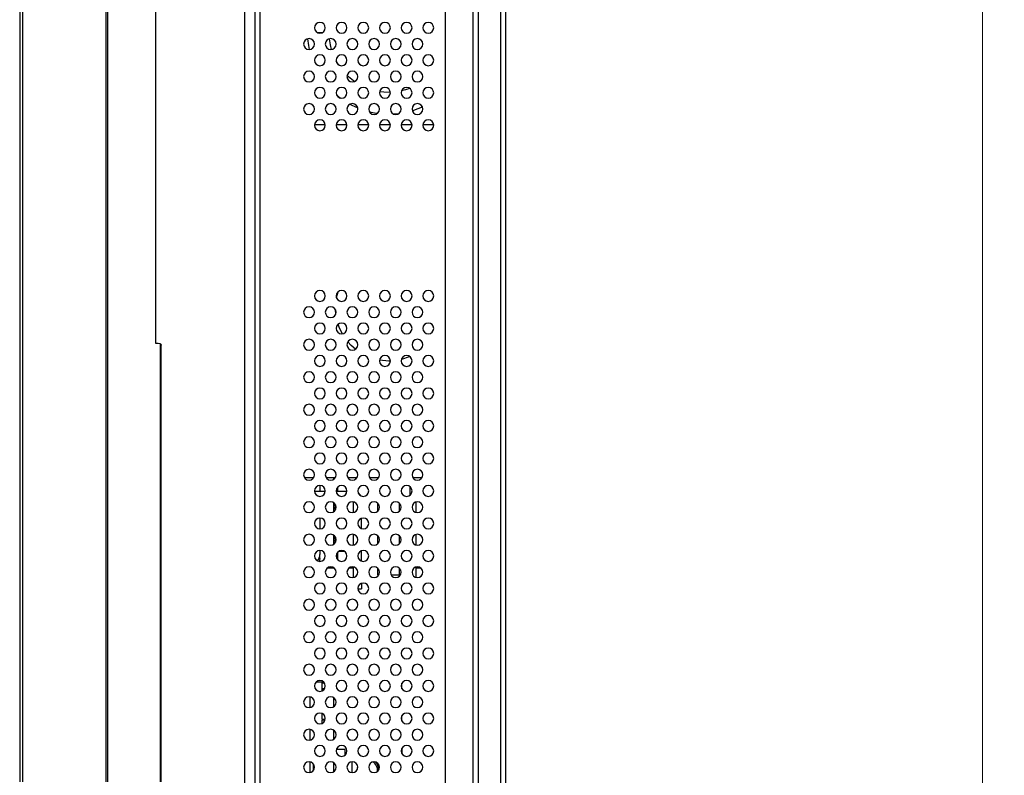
# Model space of a CAD drawing. Header units: millimetres. Extents: x 0 to 1118, y 0 to 864.
# Tile 35 of 256: x 568 to 614, y 310 to 345. Entities that reach past the tile are written whole.
import ezdxf

# ---------------------------------------------------------------- set-up
doc = ezdxf.new("R2010")
doc.units = ezdxf.units.MM
doc.styles.add('SLDTEXTSTYLE0', font='TXT', dxfattribs={"width": 0.75})
doc.dimstyles.new('SLDDIMSTYLE0', dxfattribs={"dimtxt": 4.7625, "dimasz": 3.556, "dimexe": 0, "dimexo": 0.0625, "dimgap": 1.190625, "dimtad": 1, "dimlfac": 4, "dimrnd": 1e-09, "dimzin": 12, "dimdsep": 46, "dimtxsty": 'SLDTEXTSTYLE0', "dimsah": 1, "dimcen": 0.09, "dimadec": 0, "dimazin": 3, "dimtfac": 1, "dimtofl": 0, "dimtmove": 0, "dimatfit": 3, "dimfxl": 1, "dimfrac": 2, "dimtolj": 1, "dimtzin": 12, "dimarcsym": 0})

# ---------------------------------------------------------------- blocks, each defined once
blk = doc.blocks.new('_D_11')
at = {"color": 7, "linetype": 'Continuous', "lineweight": 0}
for p, q in [((589.649, 425.154), (613.827, 425.154)), ((612.827, 281.541), (612.827, 425.154)), ((579.784, 281.541), (613.827, 281.541))]:
    blk.add_line(p, q, dxfattribs=at)
at = {"color": 7, "linetype": 'Continuous', "lineweight": 18}
for points in [[(612.827, 425.154), (612.446, 421.598), (613.208, 421.598)], [(612.827, 281.541), (613.208, 285.097), (612.446, 285.097)]]:
    blk.add_solid(points, dxfattribs=at)
at = {"color": 7, "linetype": 'Continuous', "lineweight": 18, "insert": (606.688, 348.741), "char_height": 4.7625, "attachment_point": 1, "rotation": 90, "style": 'SLDTEXTSTYLE0'}
blk.add_mtext('574.45', dxfattribs=at)

msp = doc.modelspace()

# ---------------------------------------------------------------- linework, layer by layer
at = {"color": 7, "linetype": 'Continuous', "lineweight": 25}
for p, q in [((568.4018, 464.9556), (568.4018, 309.7556)), ((568.5268, 464.9556), (568.5268, 309.7556)), ((572.375, 464.9556), (572.375, 309.7556)), ((572.4634, 309.7556), (572.4634, 464.9556)), ((590.8268, 286.5306), (590.8268, 425.6556)), ((588.0518, 292.3552), (588.0518, 379.8056)), ((589.3018, 380.0556), (589.3018, 292.1052)), ((589.5518, 380.0556), (589.5518, 292.1052)), ((579.2518, 378.0235), (579.2518, 295.4066)), ((579.5018, 295.6566), (579.5018, 377.3956)), ((574.6768, 329.9909), (574.6768, 362.6274)), ((583.1039, 342.8536), (583.0036, 343.0254)), ((583.0285, 341.4428), (583.1956, 341.3116)), ((585.6398, 340.5817), (585.9028, 340.6059)), ((582.501, 340.0756), (582.0026, 340.0756)), ((583.501, 340.0756), (583.0026, 340.0756)), ((584.501, 340.0756), (584.0026, 340.0756)), ((585.501, 340.0756), (585.0026, 340.0756)), ((586.501, 340.0756), (586.0026, 340.0756)), ((587.501, 340.0756), (587.0026, 340.0756)), ((582.9914, 331.3588), (582.9784, 331.5357)), ((574.7866, 329.9909), (574.6768, 329.9909)), ((574.8902, 329.9684), (574.7866, 329.9909)), ((574.8902, 329.9684), (574.8902, 309.7556)), ((574.9268, 309.7556), (574.9268, 329.9025)), ((585.4268, 329.1756), (585.0039, 329.2124)), ((585.5018, 329.1768), (585.4268, 329.1756)), ((581.538, 323.8006), (581.9656, 323.8006)), ((582.2518, 323.4302), (582.2518, 323.1665)), ((582.538, 323.8006), (582.9656, 323.8006)), ((582.9018, 323.7302), (582.9018, 323.8006)), ((583.538, 323.8006), (583.9656, 323.8006)), ((583.9018, 323.8006), (583.9018, 323.7302)), ((584.538, 323.8006), (584.9268, 323.8006)), ((584.9268, 323.7517), (584.9268, 323.8006)), ((585.9268, 323.8006), (585.9656, 323.8006)), ((585.9268, 323.7517), (585.9268, 323.8006)), ((586.538, 323.8006), (586.9656, 323.8006)), ((582.0022, 323.1665), (582.5014, 323.1665)), ((583.0022, 323.1665), (583.5014, 323.1665)), ((583.0558, 323.3354), (583.0768, 323.3354)), ((583.0768, 323.1665), (583.0768, 323.3587)), ((586.4018, 323.3802), (586.4018, 322.9802)), ((582.9018, 322.2302), (582.9018, 322.6302)), ((582.9224, 322.6129), (582.9018, 322.6129)), ((582.9768, 322.5379), (582.9018, 322.5379)), ((582.9768, 322.5379), (582.9018, 322.5379)), ((582.9768, 322.5392), (582.9768, 322.5379)), ((582.9768, 322.5379), (582.9768, 322.5379)), ((583.8018, 322.1853), (583.8018, 322.6752)), ((584.9268, 322.2517), (584.9268, 322.6087)), ((585.9268, 322.2517), (585.9268, 322.6087)), ((586.6768, 322.6687), (586.6768, 322.1917)), ((582.9768, 322.4879), (582.9018, 322.4879)), ((582.9768, 322.4129), (582.9018, 322.4129)), ((582.9768, 322.4129), (582.9018, 322.4129)), ((582.9768, 322.3629), (582.9018, 322.3629)), ((582.9574, 322.2879), (582.9018, 322.2879)), ((582.9573, 322.2879), (582.9018, 322.2879)), ((582.9116, 322.2379), (582.9018, 322.2379)), ((582.9768, 322.4879), (582.9768, 322.4129)), ((582.9768, 322.4129), (582.9768, 322.4129)), ((582.9768, 322.3629), (582.9768, 322.3212)), ((582.2518, 321.9302), (582.2518, 321.4302)), ((584.1768, 321.4417), (584.1768, 321.9187)), ((583.8018, 320.6853), (583.8018, 321.1752)), ((586.6768, 321.1687), (586.6768, 320.6917)), ((582.9018, 320.7302), (582.9018, 321.1302)), ((582.9224, 321.1129), (582.9018, 321.1129)), ((582.9768, 321.0379), (582.9018, 321.0379)), ((582.9768, 321.0379), (582.9018, 321.0379)), ((582.9768, 320.9879), (582.9018, 320.9879)), ((582.9768, 320.9129), (582.9018, 320.9129)), ((582.9768, 320.9129), (582.9018, 320.9129)), ((582.9768, 320.8629), (582.9018, 320.8629)), ((582.9574, 320.7879), (582.9018, 320.7879)), ((582.9573, 320.7879), (582.9018, 320.7879)), ((582.9116, 320.7379), (582.9018, 320.7379)), ((582.9768, 321.0392), (582.9768, 321.0379)), ((582.9768, 321.0379), (582.9768, 321.0379)), ((582.9768, 320.9879), (582.9768, 320.9129)), ((582.9768, 320.9129), (582.9768, 320.9129)), ((582.9768, 320.8629), (582.9768, 320.8212)), ((584.9268, 320.7517), (584.9268, 321.1087)), ((585.9268, 320.7517), (585.9268, 321.1087)), ((582.2518, 320.4302), (582.2518, 320.2457)), ((583.0768, 320.0017), (583.0768, 320.3587)), ((583.1334, 320.4004), (583.3701, 320.4004)), ((584.1768, 319.9417), (584.1768, 320.4187)), ((582.2518, 320.0689), (582.2518, 320.2457)), ((583.0768, 320.0654), (583.0297, 320.0654)), ((583.0768, 320.0654), (583.0297, 320.0654)), ((582.5954, 319.6253), (582.9081, 319.6253)), ((583.5954, 319.6253), (583.8018, 319.6253)), ((583.8018, 319.1853), (583.8018, 319.6752)), ((584.9268, 319.3006), (584.9268, 319.6087)), ((585.9268, 319.3006), (585.9268, 319.6087)), ((586.6768, 319.6687), (586.6768, 319.1917)), ((586.6768, 319.6253), (586.9081, 319.6253)), ((584.1768, 318.9187), (584.1768, 318.6665)), ((584.9268, 319.3006), (584.9656, 319.3006)), ((585.538, 319.3006), (585.9268, 319.3006)), ((584.0022, 318.6665), (584.1768, 318.6665)), ((582.0954, 314.3753), (582.4081, 314.3753)), ((582.3618, 314.3541), (582.3618, 314.3753)), ((582.3618, 314.3541), (582.4314, 314.3541)), ((582.3618, 314.3541), (582.4314, 314.3541)), ((582.3618, 314.0691), (582.3618, 314.3291)), ((582.3618, 314.3291), (582.4526, 314.3291)), ((582.3618, 314.0691), (582.4758, 314.0691)), ((582.3618, 314.0441), (582.4615, 314.0441)), ((582.3618, 313.9557), (582.3618, 314.0441)), ((586.0393, 314.0485), (586.0393, 314.3119)), ((581.8018, 313.1853), (581.8018, 313.6752)), ((582.9018, 313.2302), (582.9018, 313.6302)), ((582.3618, 312.6441), (582.3618, 312.9041)), ((582.3618, 312.9041), (582.3629, 312.9041)), ((582.3618, 312.6441), (582.4992, 312.6441)), ((582.3618, 312.6441), (582.4992, 312.6441)), ((582.3618, 312.4557), (582.3618, 312.6191)), ((582.3618, 312.6191), (582.4942, 312.6191)), ((586.0393, 312.5485), (586.0393, 312.8119)), ((581.8018, 311.6853), (581.8018, 312.1752)), ((582.9018, 311.7302), (582.9018, 312.1302)), ((583.4018, 311.2498), (583.0117, 311.2498)), ((583.4018, 311.2498), (583.4018, 310.9802)), ((586.0393, 311.3119), (586.0393, 311.0485)), ((581.8018, 310.1853), (581.8018, 310.6752)), ((581.9518, 310.2802), (581.9518, 310.5802)), ((582.9018, 310.2302), (582.9018, 310.6302)), ((583.7393, 310.1805), (583.7393, 310.6799)), ((583.9705, 310.3041), (583.9987, 310.4695))]:
    msp.add_line(p, q, dxfattribs=at)
at = {"color": 8, "linetype": 'Continuous', "lineweight": 25}
for p, q in [((590.5768, 423.4599), (590.5768, 286.5306)), ((578.7839, 295.4066), (578.7839, 378.2488)), ((582.3507, 344.3256), (582.1529, 344.3256))]:
    msp.add_line(p, q, dxfattribs=at)
at = {"color": 7, "linetype": 'Continuous', "lineweight": 25, "flags": 128}
for points in [[(581.6872, 344.0467), (581.723, 343.739), (581.7568, 343.5553)], [(582.7862, 343.5576), (582.735, 343.7629), (582.6909, 344.0477)], [(583.8476, 342.0743), (583.8048, 342.1049), (583.5018, 342.3617)], [(585.5009, 341.5766), (585.2059, 341.5845), (585.0074, 341.6078)], [(586.4026, 341.7546), (586.204, 341.6877), (586.0165, 341.6396)], [(583.6398, 341.0287), (583.7243, 340.9843), (583.9959, 340.8594)], [(586.5116, 340.7359), (586.5856, 340.7591), (586.9781, 340.9115)], [(584.5334, 340.6836), (584.8402, 340.6218), (584.9097, 340.6114)], [(583.0204, 332.0856), (583.0239, 332.1036), (583.0939, 332.374)], [(583.2868, 330.4327), (583.1633, 330.688), (583.0947, 330.8747)], [(583.887, 329.7199), (583.6944, 329.8932), (583.5399, 330.0629)], [(586.4037, 329.3788), (586.3644, 329.3621), (586.0107, 329.2462)], [(582.2518, 320.0689), (582.2374, 319.9655), (582.2262, 319.9315)]]:
    msp.add_lwpolyline(points, dxfattribs=at)
at = {"color": 7, "linetype": 'Continuous', "lineweight": 25}
for centre, radius, start, end in [((582.2518, 344.5552), 0.25, 90, 270), ((582.2518, 344.5552), 0.25, 270, 90), ((583.2518, 344.5552), 0.25, 90, 270), ((583.2518, 344.5552), 0.25, 270, 90), ((584.2518, 344.5552), 0.25, 90, 270), ((584.2518, 344.5552), 0.25, 270, 90), ((585.2518, 344.5552), 0.25, 90, 270), ((585.2518, 344.5552), 0.25, 270, 90), ((586.2518, 344.5552), 0.25, 90, 270), ((586.2518, 344.5552), 0.25, 270, 90), ((587.2518, 344.5552), 0.25, 90, 270), ((587.2518, 344.5552), 0.25, 270, 90), ((581.7518, 343.8052), 0.25, 90, 270), ((581.7518, 343.8052), 0.25, 270, 90), ((582.7518, 343.8052), 0.25, 90, 270), ((582.7518, 343.8052), 0.25, 270, 90), ((583.7518, 343.8052), 0.25, 90, 270), ((583.7518, 343.8052), 0.25, 270, 90), ((584.7518, 343.8052), 0.25, 90, 270), ((584.7518, 343.8052), 0.25, 270, 90), ((585.7518, 343.8052), 0.25, 90, 270), ((585.7518, 343.8052), 0.25, 270, 90), ((586.7518, 343.8052), 0.25, 90, 270), ((586.7518, 343.8052), 0.25, 270, 90), ((582.2518, 343.0552), 0.25, 90, 270), ((582.2518, 343.0552), 0.25, 270, 90), ((583.2518, 343.0552), 0.25, 90, 270), ((583.2518, 343.0552), 0.25, 270, 90), ((584.2518, 343.0552), 0.25, 90, 270), ((584.2518, 343.0552), 0.25, 270, 90), ((585.2518, 343.0552), 0.25, 90, 270), ((585.2518, 343.0552), 0.25, 270, 90), ((586.2518, 343.0552), 0.25, 90, 270), ((586.2518, 343.0552), 0.25, 270, 90), ((587.2518, 343.0552), 0.25, 90, 270), ((587.2518, 343.0552), 0.25, 270, 90), ((581.7518, 342.3052), 0.25, 90, 270), ((581.7518, 342.3052), 0.25, 270, 90), ((582.7518, 342.3052), 0.25, 90, 270), ((582.7518, 342.3052), 0.25, 270, 90), ((583.7518, 342.3052), 0.25, 90, 270), ((583.7518, 342.3052), 0.25, 270, 90), ((584.7518, 342.3052), 0.25, 90, 270), ((584.7518, 342.3052), 0.25, 270, 90), ((585.7518, 342.3052), 0.25, 90, 270), ((585.7518, 342.3052), 0.25, 270, 90), ((586.7518, 342.3052), 0.25, 90, 270), ((586.7518, 342.3052), 0.25, 270, 90), ((582.2518, 341.5552), 0.25, 90, 270), ((582.2518, 341.5552), 0.25, 270, 90), ((583.2518, 341.5552), 0.25, 90, 270), ((583.2518, 341.5552), 0.25, 270, 90), ((584.2518, 341.5552), 0.25, 90, 270), ((584.2518, 341.5552), 0.25, 270, 90), ((585.2518, 341.5552), 0.25, 90, 270), ((585.2518, 341.5552), 0.25, 270, 90), ((586.2518, 341.5552), 0.25, 90, 270), ((586.2518, 341.5552), 0.25, 270, 90), ((587.2518, 341.5552), 0.25, 90, 270), ((587.2518, 341.5552), 0.25, 270, 90), ((581.7518, 340.8052), 0.25, 90, 270), ((581.7518, 340.8052), 0.25, 270, 90), ((582.7518, 340.8052), 0.25, 90, 270), ((582.7518, 340.8052), 0.25, 270, 90), ((583.7518, 340.8052), 0.25, 90, 270), ((583.7518, 340.8052), 0.25, 270, 90), ((584.7518, 340.8052), 0.25, 90, 270), ((584.7518, 340.8052), 0.25, 270, 90), ((585.7518, 340.8052), 0.25, 90, 270), ((585.7518, 340.8052), 0.25, 270, 90), ((586.7518, 340.8052), 0.25, 90, 270), ((586.7518, 340.8052), 0.25, 270, 90), ((582.2518, 340.0552), 0.25, 90, 270), ((582.2518, 340.0552), 0.25, 270, 90), ((583.2518, 340.0552), 0.25, 90, 270), ((583.2518, 340.0552), 0.25, 270, 90), ((584.2518, 340.0552), 0.25, 90, 270), ((584.2518, 340.0552), 0.25, 270, 90), ((585.2518, 340.0552), 0.25, 90, 270), ((585.2518, 340.0552), 0.25, 270, 90), ((586.2518, 340.0552), 0.25, 90, 270), ((586.2518, 340.0552), 0.25, 270, 90), ((587.2518, 340.0552), 0.25, 90, 270), ((587.2518, 340.0552), 0.25, 270, 90), ((582.2518, 332.1802), 0.25, 90, 270), ((582.2518, 332.1802), 0.25, 270, 90), ((583.2518, 332.1802), 0.25, 90, 270), ((583.2518, 332.1802), 0.25, 270, 90), ((584.2518, 332.1802), 0.25, 90, 270), ((584.2518, 332.1802), 0.25, 270, 90), ((585.2518, 332.1802), 0.25, 90, 270), ((585.2518, 332.1802), 0.25, 270, 90), ((586.2518, 332.1802), 0.25, 90, 270), ((586.2518, 332.1802), 0.25, 270, 90), ((587.2518, 332.1802), 0.25, 90, 270), ((587.2518, 332.1802), 0.25, 270, 90), ((581.7518, 331.4302), 0.25, 90, 270), ((581.7518, 331.4302), 0.25, 270, 90), ((582.7518, 331.4302), 0.25, 90, 270), ((582.7518, 331.4302), 0.25, 270, 90), ((583.7518, 331.4302), 0.25, 90, 270), ((583.7518, 331.4302), 0.25, 270, 90), ((584.7518, 331.4302), 0.25, 90, 270), ((584.7518, 331.4302), 0.25, 270, 90), ((585.7518, 331.4302), 0.25, 90, 270), ((585.7518, 331.4302), 0.25, 270, 90), ((586.7518, 331.4302), 0.25, 90, 270), ((586.7518, 331.4302), 0.25, 270, 90), ((582.2518, 330.6802), 0.25, 90, 270), ((582.2518, 330.6802), 0.25, 270, 90), ((583.2518, 330.6802), 0.25, 90, 270), ((583.2518, 330.6802), 0.25, 270, 90), ((584.2518, 330.6802), 0.25, 90, 270), ((584.2518, 330.6802), 0.25, 270, 90), ((585.2518, 330.6802), 0.25, 90, 270), ((585.2518, 330.6802), 0.25, 270, 90), ((586.2518, 330.6802), 0.25, 90, 270), ((586.2518, 330.6802), 0.25, 270, 90), ((587.2518, 330.6802), 0.25, 90, 270), ((587.2518, 330.6802), 0.25, 270, 90), ((581.7518, 329.9302), 0.25, 90, 270), ((581.7518, 329.9302), 0.25, 270, 90), ((582.7518, 329.9302), 0.25, 90, 270), ((582.7518, 329.9302), 0.25, 270, 90), ((583.7518, 329.9302), 0.25, 90, 270), ((583.7518, 329.9302), 0.25, 270, 90), ((584.7518, 329.9302), 0.25, 90, 270), ((584.7518, 329.9302), 0.25, 270, 90), ((585.7518, 329.9302), 0.25, 90, 270), ((585.7518, 329.9302), 0.25, 270, 90), ((586.7518, 329.9302), 0.25, 90, 270), ((586.7518, 329.9302), 0.25, 270, 90), ((582.2518, 329.1802), 0.25, 90, 270), ((582.2518, 329.1802), 0.25, 270, 90), ((583.2518, 329.1802), 0.25, 90, 270), ((583.2518, 329.1802), 0.25, 270, 90), ((584.2518, 329.1802), 0.25, 90, 270), ((584.2518, 329.1802), 0.25, 270, 90), ((585.2518, 329.1802), 0.25, 90, 270), ((585.2518, 329.1802), 0.25, 270, 90), ((586.2518, 329.1802), 0.25, 90, 270), ((586.2518, 329.1802), 0.25, 270, 90), ((587.2518, 329.1802), 0.25, 90, 270), ((587.2518, 329.1802), 0.25, 270, 90), ((581.7518, 328.4302), 0.25, 90, 270), ((581.7518, 328.4302), 0.25, 270, 90), ((582.7518, 328.4302), 0.25, 90, 270), ((582.7518, 328.4302), 0.25, 270, 90), ((583.7518, 328.4302), 0.25, 90, 270), ((583.7518, 328.4302), 0.25, 270, 90), ((584.7518, 328.4302), 0.25, 90, 270), ((584.7518, 328.4302), 0.25, 270, 90), ((585.7518, 328.4302), 0.25, 90, 270), ((585.7518, 328.4302), 0.25, 270, 90), ((586.7518, 328.4302), 0.25, 90, 270), ((586.7518, 328.4302), 0.25, 270, 90), ((582.2518, 327.6802), 0.25, 90, 270), ((582.2518, 327.6802), 0.25, 270, 90), ((583.2518, 327.6802), 0.25, 90, 270), ((583.2518, 327.6802), 0.25, 270, 90), ((584.2518, 327.6802), 0.25, 90, 270), ((584.2518, 327.6802), 0.25, 270, 90), ((585.2518, 327.6802), 0.25, 90, 270), ((585.2518, 327.6802), 0.25, 270, 90), ((586.2518, 327.6802), 0.25, 90, 270), ((586.2518, 327.6802), 0.25, 270, 90), ((587.2518, 327.6802), 0.25, 90, 270), ((587.2518, 327.6802), 0.25, 270, 90), ((581.7518, 326.9302), 0.25, 90, 270), ((581.7518, 326.9302), 0.25, 270, 90), ((582.7518, 326.9302), 0.25, 90, 270), ((582.7518, 326.9302), 0.25, 270, 90), ((583.7518, 326.9302), 0.25, 90, 270), ((583.7518, 326.9302), 0.25, 270, 90), ((584.7518, 326.9302), 0.25, 90, 270), ((584.7518, 326.9302), 0.25, 270, 90), ((585.7518, 326.9302), 0.25, 90, 270), ((585.7518, 326.9302), 0.25, 270, 90), ((586.7518, 326.9302), 0.25, 90, 270), ((586.7518, 326.9302), 0.25, 270, 90), ((582.2518, 326.1802), 0.25, 90, 270), ((582.2518, 326.1802), 0.25, 270, 90), ((583.2518, 326.1802), 0.25, 90, 270), ((583.2518, 326.1802), 0.25, 270, 90), ((584.2518, 326.1802), 0.25, 90, 270), ((584.2518, 326.1802), 0.25, 270, 90), ((585.2518, 326.1802), 0.25, 90, 270), ((585.2518, 326.1802), 0.25, 270, 90), ((586.2518, 326.1802), 0.25, 90, 270), ((586.2518, 326.1802), 0.25, 270, 90), ((587.2518, 326.1802), 0.25, 90, 270), ((587.2518, 326.1802), 0.25, 270, 90), ((581.7518, 325.4302), 0.25, 90, 270), ((581.7518, 325.4302), 0.25, 270, 90), ((582.7518, 325.4302), 0.25, 90, 270), ((582.7518, 325.4302), 0.25, 270, 90), ((583.7518, 325.4302), 0.25, 90, 270), ((583.7518, 325.4302), 0.25, 270, 90), ((584.7518, 325.4302), 0.25, 90, 270), ((584.7518, 325.4302), 0.25, 270, 90), ((585.7518, 325.4302), 0.25, 90, 270), ((585.7518, 325.4302), 0.25, 270, 90), ((586.7518, 325.4302), 0.25, 90, 270), ((586.7518, 325.4302), 0.25, 270, 90), ((582.2518, 324.6802), 0.25, 90, 270), ((582.2518, 324.6802), 0.25, 270, 90), ((583.2518, 324.6802), 0.25, 90, 270), ((583.2518, 324.6802), 0.25, 270, 90), ((584.2518, 324.6802), 0.25, 90, 270), ((584.2518, 324.6802), 0.25, 270, 90), ((585.2518, 324.6802), 0.25, 90, 270), ((585.2518, 324.6802), 0.25, 270, 90), ((586.2518, 324.6802), 0.25, 90, 270), ((586.2518, 324.6802), 0.25, 270, 90), ((587.2518, 324.6802), 0.25, 90, 270), ((587.2518, 324.6802), 0.25, 270, 90), ((581.7518, 323.9302), 0.25, 90, 270), ((581.7518, 323.9302), 0.25, 270, 90), ((582.7518, 323.9302), 0.25, 90, 270), ((582.7518, 323.9302), 0.25, 270, 90), ((583.7518, 323.9302), 0.25, 90, 270), ((583.7518, 323.9302), 0.25, 270, 90), ((584.7518, 323.9302), 0.25, 90, 270), ((584.7518, 323.9302), 0.25, 270, 90), ((585.7518, 323.9302), 0.25, 90, 270), ((585.7518, 323.9302), 0.25, 270, 90), ((586.7518, 323.9302), 0.25, 90, 270), ((586.7518, 323.9302), 0.25, 270, 90), ((582.2518, 323.1802), 0.25, 90, 270), ((582.2518, 323.1802), 0.25, 270, 90), ((583.2518, 323.1802), 0.25, 90, 270), ((583.2518, 323.1802), 0.25, 270, 90), ((584.2518, 323.1802), 0.25, 90, 270), ((584.2518, 323.1802), 0.25, 270, 90), ((585.2518, 323.1802), 0.25, 90, 270), ((585.2518, 323.1802), 0.25, 270, 90), ((586.2518, 323.1802), 0.25, 90, 270), ((586.2518, 323.1802), 0.25, 270, 90), ((587.2518, 323.1802), 0.25, 90, 270), ((587.2518, 323.1802), 0.25, 270, 90), ((583.8018, 322.7915), 0.375, 26.30118, 55.34486), ((581.7518, 322.4302), 0.25, 90, 270), ((581.7518, 322.4302), 0.25, 270, 90), ((582.7518, 322.4302), 0.25, 90, 270), ((582.7518, 322.4302), 0.25, 270, 90), ((583.7518, 322.4302), 0.25, 90, 270), ((583.7518, 322.4302), 0.25, 270, 90), ((584.7518, 322.4302), 0.25, 90, 270), ((584.7518, 322.4302), 0.25, 270, 90), ((585.7518, 322.4302), 0.25, 90, 270), ((585.7518, 322.4302), 0.25, 270, 90), ((586.7518, 322.4302), 0.25, 90, 270), ((586.7518, 322.4302), 0.25, 270, 90), ((582.2518, 321.6802), 0.25, 90, 270), ((582.2518, 321.6802), 0.25, 270, 90), ((583.2518, 321.6802), 0.25, 90, 270), ((583.2518, 321.6802), 0.25, 270, 90), ((584.2518, 321.6802), 0.25, 90, 270), ((584.2518, 321.6802), 0.25, 270, 90), ((585.2518, 321.6802), 0.25, 90, 270), ((585.2518, 321.6802), 0.25, 270, 90), ((586.2518, 321.6802), 0.25, 90, 270), ((586.2518, 321.6802), 0.25, 270, 90), ((587.2518, 321.6802), 0.25, 90, 270), ((587.2518, 321.6802), 0.25, 270, 90), ((581.7518, 320.9302), 0.25, 90, 270), ((581.7518, 320.9302), 0.25, 270, 90), ((582.7518, 320.9302), 0.25, 90, 270), ((582.7518, 320.9302), 0.25, 270, 90), ((583.7518, 320.9302), 0.25, 90, 270), ((583.7518, 320.9302), 0.25, 270, 90), ((584.7518, 320.9302), 0.25, 90, 270), ((584.7518, 320.9302), 0.25, 270, 90), ((585.7518, 320.9302), 0.25, 90, 270), ((585.7518, 320.9302), 0.25, 270, 90), ((586.7518, 320.9302), 0.25, 90, 270), ((586.7518, 320.9302), 0.25, 270, 90), ((582.2518, 320.1802), 0.25, 90, 270), ((582.2518, 320.1802), 0.25, 270, 90), ((583.2518, 320.1802), 0.25, 90, 270), ((583.2518, 320.1802), 0.25, 270, 90), ((584.2518, 320.1802), 0.25, 90, 270), ((584.2518, 320.1802), 0.25, 270, 90), ((585.2518, 320.1802), 0.25, 90, 270), ((585.2518, 320.1802), 0.25, 270, 90), ((586.2518, 320.1802), 0.25, 90, 270), ((586.2518, 320.1802), 0.25, 270, 90), ((587.2518, 320.1802), 0.25, 90, 270), ((587.2518, 320.1802), 0.25, 270, 90), ((581.8244, 320.2552), 0.4275, 316.3205, 358.73427), ((581.7518, 319.4302), 0.25, 90, 270), ((581.7518, 319.4302), 0.25, 270, 90), ((582.7518, 319.4302), 0.25, 90, 270), ((582.7518, 319.4302), 0.25, 270, 90), ((583.7518, 319.4302), 0.25, 90, 270), ((583.7518, 319.4302), 0.25, 270, 90), ((584.7518, 319.4302), 0.25, 90, 270), ((584.7518, 319.4302), 0.25, 270, 90), ((585.7518, 319.4302), 0.25, 90, 270), ((585.7518, 319.4302), 0.25, 270, 90), ((586.7518, 319.4302), 0.25, 90, 270), ((586.7518, 319.4302), 0.25, 270, 90), ((582.2518, 318.6802), 0.25, 90, 270), ((582.2518, 318.6802), 0.25, 270, 90), ((583.2518, 318.6802), 0.25, 90, 270), ((583.2518, 318.6802), 0.25, 270, 90), ((584.2518, 318.6802), 0.25, 90, 270), ((584.2518, 318.6802), 0.25, 270, 90), ((585.2518, 318.6802), 0.25, 90, 270), ((585.2518, 318.6802), 0.25, 270, 90), ((586.2518, 318.6802), 0.25, 90, 270), ((586.2518, 318.6802), 0.25, 270, 90), ((587.2518, 318.6802), 0.25, 90, 270), ((587.2518, 318.6802), 0.25, 270, 90), ((581.7518, 317.9302), 0.25, 90, 270), ((581.7518, 317.9302), 0.25, 270, 90), ((582.7518, 317.9302), 0.25, 90, 270), ((582.7518, 317.9302), 0.25, 270, 90), ((583.7518, 317.9302), 0.25, 90, 270), ((583.7518, 317.9302), 0.25, 270, 90), ((584.7518, 317.9302), 0.25, 90, 270), ((584.7518, 317.9302), 0.25, 270, 90), ((585.7518, 317.9302), 0.25, 90, 270), ((585.7518, 317.9302), 0.25, 270, 90), ((586.7518, 317.9302), 0.25, 90, 270), ((586.7518, 317.9302), 0.25, 270, 90), ((582.2518, 317.1802), 0.25, 90, 270), ((582.2518, 317.1802), 0.25, 270, 90), ((583.2518, 317.1802), 0.25, 90, 270), ((583.2518, 317.1802), 0.25, 270, 90), ((584.2518, 317.1802), 0.25, 90, 270), ((584.2518, 317.1802), 0.25, 270, 90), ((585.2518, 317.1802), 0.25, 90, 270), ((585.2518, 317.1802), 0.25, 270, 90), ((586.2518, 317.1802), 0.25, 90, 270), ((586.2518, 317.1802), 0.25, 270, 90), ((587.2518, 317.1802), 0.25, 90, 270), ((587.2518, 317.1802), 0.25, 270, 90), ((581.7518, 316.4302), 0.25, 90, 270), ((581.7518, 316.4302), 0.25, 270, 90), ((582.7518, 316.4302), 0.25, 90, 270), ((582.7518, 316.4302), 0.25, 270, 90), ((583.7518, 316.4302), 0.25, 90, 270), ((583.7518, 316.4302), 0.25, 270, 90), ((584.7518, 316.4302), 0.25, 90, 270), ((584.7518, 316.4302), 0.25, 270, 90), ((585.7518, 316.4302), 0.25, 90, 270), ((585.7518, 316.4302), 0.25, 270, 90), ((586.7518, 316.4302), 0.25, 90, 270), ((586.7518, 316.4302), 0.25, 270, 90), ((582.2518, 315.6802), 0.25, 90, 270), ((582.2518, 315.6802), 0.25, 270, 90), ((583.2518, 315.6802), 0.25, 90, 270), ((583.2518, 315.6802), 0.25, 270, 90), ((584.2518, 315.6802), 0.25, 90, 270), ((584.2518, 315.6802), 0.25, 270, 90), ((585.2518, 315.6802), 0.25, 90, 270), ((585.2518, 315.6802), 0.25, 270, 90), ((586.2518, 315.6802), 0.25, 90, 270), ((586.2518, 315.6802), 0.25, 270, 90), ((587.2518, 315.6802), 0.25, 90, 270), ((587.2518, 315.6802), 0.25, 270, 90), ((581.7518, 314.9302), 0.25, 90, 270), ((581.7518, 314.9302), 0.25, 270, 90), ((582.7518, 314.9302), 0.25, 90, 270), ((582.7518, 314.9302), 0.25, 270, 90), ((583.7518, 314.9302), 0.25, 90, 270), ((583.7518, 314.9302), 0.25, 270, 90), ((584.7518, 314.9302), 0.25, 90, 270), ((584.7518, 314.9302), 0.25, 270, 90), ((585.7518, 314.9302), 0.25, 90, 270), ((585.7518, 314.9302), 0.25, 270, 90), ((586.7518, 314.9302), 0.25, 90, 270), ((586.7518, 314.9302), 0.25, 270, 90), ((582.2518, 314.1802), 0.25, 90, 270), ((582.2518, 314.1802), 0.25, 270, 90), ((583.2518, 314.1802), 0.25, 90, 270), ((583.2518, 314.1802), 0.25, 270, 90), ((584.2518, 314.1802), 0.25, 90, 270), ((584.2518, 314.1802), 0.25, 270, 90), ((585.2518, 314.1802), 0.25, 90, 270), ((585.2518, 314.1802), 0.25, 270, 90), ((586.2518, 314.1802), 0.25, 90, 270), ((586.2518, 314.1802), 0.25, 270, 90), ((587.2518, 314.1802), 0.25, 90, 270), ((587.2518, 314.1802), 0.25, 270, 90), ((581.7518, 313.4302), 0.25, 90, 270), ((581.7518, 313.4302), 0.25, 270, 90), ((582.7518, 313.4302), 0.25, 90, 270), ((582.7518, 313.4302), 0.25, 270, 90), ((583.7518, 313.4302), 0.25, 90, 270), ((583.7518, 313.4302), 0.25, 270, 90), ((584.7518, 313.4302), 0.25, 90, 270), ((584.7518, 313.4302), 0.25, 270, 90), ((585.7518, 313.4302), 0.25, 90, 270), ((585.7518, 313.4302), 0.25, 270, 90), ((586.7518, 313.4302), 0.25, 90, 270), ((586.7518, 313.4302), 0.25, 270, 90), ((582.2518, 312.6802), 0.25, 90, 270), ((582.2518, 312.6802), 0.25, 270, 90), ((583.2518, 312.6802), 0.25, 90, 270), ((583.2518, 312.6802), 0.25, 270, 90), ((584.2518, 312.6802), 0.25, 90, 270), ((584.2518, 312.6802), 0.25, 270, 90), ((585.2518, 312.6802), 0.25, 90, 270), ((585.2518, 312.6802), 0.25, 270, 90), ((586.2518, 312.6802), 0.25, 90, 270), ((586.2518, 312.6802), 0.25, 270, 90), ((587.2518, 312.6802), 0.25, 90, 270), ((587.2518, 312.6802), 0.25, 270, 90), ((581.7518, 311.9302), 0.25, 90, 270), ((581.7518, 311.9302), 0.25, 270, 90), ((582.7518, 311.9302), 0.25, 90, 270), ((582.7518, 311.9302), 0.25, 270, 90), ((583.7518, 311.9302), 0.25, 90, 270), ((583.7518, 311.9302), 0.25, 270, 90), ((584.7518, 311.9302), 0.25, 90, 270), ((584.7518, 311.9302), 0.25, 270, 90), ((585.7518, 311.9302), 0.25, 90, 270), ((585.7518, 311.9302), 0.25, 270, 90), ((586.7518, 311.9302), 0.25, 90, 270), ((586.7518, 311.9302), 0.25, 270, 90), ((582.2518, 311.1802), 0.25, 90, 270), ((582.2518, 311.1802), 0.25, 270, 90), ((583.2518, 311.1802), 0.25, 90, 270), ((583.2518, 311.1802), 0.25, 270, 90), ((584.2518, 311.1802), 0.25, 90, 270), ((584.2518, 311.1802), 0.25, 270, 90), ((585.2518, 311.1802), 0.25, 90, 270), ((585.2518, 311.1802), 0.25, 270, 90), ((586.2518, 311.1802), 0.25, 90, 270), ((586.2518, 311.1802), 0.25, 270, 90), ((587.2518, 311.1802), 0.25, 90, 270), ((587.2518, 311.1802), 0.25, 270, 90), ((581.7518, 310.4302), 0.25, 90, 270), ((581.7518, 310.4302), 0.25, 270, 90), ((582.7518, 310.4302), 0.25, 90, 270), ((582.7518, 310.4302), 0.25, 270, 90), ((583.7518, 310.4302), 0.25, 90, 270), ((583.7518, 310.4302), 0.25, 270, 90), ((584.7518, 310.4302), 0.25, 90, 270), ((584.4705, 310.3028), 0.4375, 350.46376, 58.2635), ((584.7518, 310.4302), 0.25, 270, 90), ((584.4705, 310.3041), 0.5, 0, 47.71526), ((585.7518, 310.4302), 0.25, 90, 270), ((585.7518, 310.4302), 0.25, 270, 90), ((586.7518, 310.4302), 0.25, 90, 270), ((586.7518, 310.4302), 0.25, 270, 90)]:
    msp.add_arc(centre, radius, start, end, dxfattribs=at)
for points, knots in [([(574.9259, 329.9176), (574.9236, 329.9286), (574.9192, 329.9505), (574.8998, 329.9625), (574.8902, 329.9684)], [0, 0, 0, 0, 0.5032836, 1, 1, 1, 1]), ([(574.9259, 329.9176), (574.9262, 329.9148), (574.9267, 329.9098), (574.9268, 329.9047), (574.9268, 329.9025)], [0, 0, 0, 0, 0.5599717, 1, 1, 1, 1])]:
    msp.add_open_spline(points, degree=3, knots=knots, dxfattribs=at)

# ---------------------------------------------------------------- dimensions: what is measured, and where the dimension line sits
at = {"color": 7, "linetype": 'Continuous', "lineweight": 18}
dim = msp.add_linear_dim(base=(612.8268, 425.1539), p1=(578.7839, 281.5406), p2=(588.6488, 425.1539), angle=90, dimstyle='SLDDIMSTYLE0', dxfattribs=at)
dim.commit()
dim.dimension.update_dxf_attribs({"geometry": '_D_11', "text_midpoint": (612.8268, 358.4164), "dimtype": 160})

doc.saveas('drawing.dxf')
